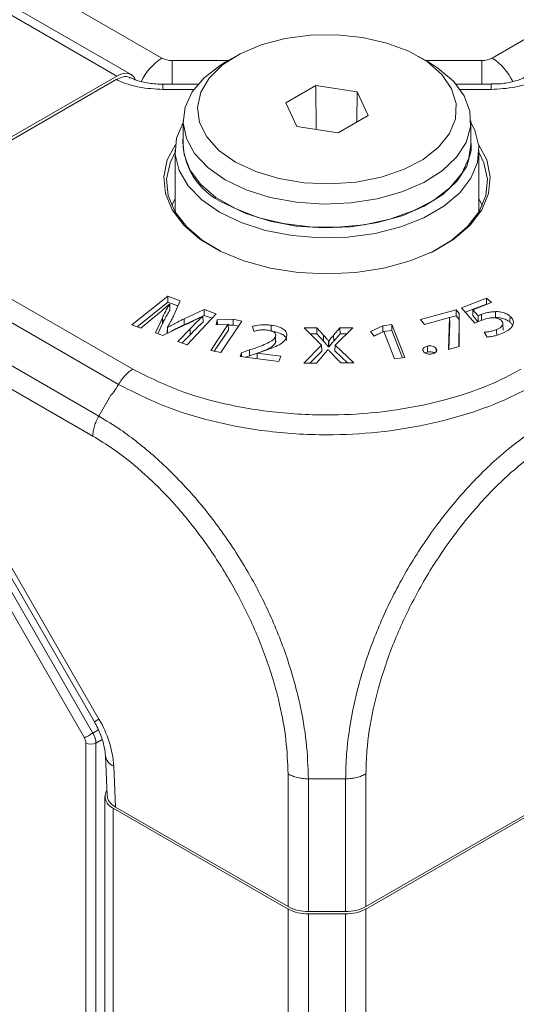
# Model space of a CAD drawing. Header units: millimetres. Extents: x 0 to 1118, y 0 to 864.
# Tile 44 of 156: x 864.87 to 873.5, y 269.51 to 286.62. Entities that reach past the tile are written whole.
import ezdxf

# ---------------------------------------------------------------- set-up
doc = ezdxf.new("R2010")
doc.units = ezdxf.units.MM

msp = doc.modelspace()

# ---------------------------------------------------------------- linework, layer by layer
at = {"color": 9, "linetype": 'Continuous', "lineweight": 0}
for p, q in [((873.074, 285.957), (1017.195, 369.157)), ((772.541, 340.684), (867.341, 285.957)), ((866.557, 285.645), (771.504, 340.517)), ((867.518, 285.915), (867.518, 285.504)), ((867.518, 285.915), (868.492, 285.915)), ((871.923, 285.915), (872.897, 285.915)), ((872.897, 285.915), (872.897, 285.504)), ((867.358, 285.412), (867.358, 285.504)), ((867.895, 285.412), (867.358, 285.412)), ((873.058, 285.412), (872.52, 285.412)), ((873.058, 285.412), (873.058, 285.504)), ((862.332, 283.15), (866.836, 280.55)), ((866.588, 280.285), (862.08, 282.887)), ((861.741, 282.336), (866.245, 279.736)), ((866.141, 279.388), (861.642, 281.985)), ((867.351, 281.344), (867.349, 281.446)), ((867.83, 281.148), (867.829, 281.251)), ((870.145, 281.039), (870.147, 281.142)), ((870.324, 281.04), (870.322, 281.142)), ((868.864, 280.782), (868.863, 280.885)), ((862.456, 280.615), (866.143, 274.228)), ((865.994, 274.142), (862.306, 280.528)), ((862.729, 280.565), (866.248, 274.47)), ((866.455, 280.099), (866.245, 279.736)), ((866.248, 274.47), (866.168, 274.424)), ((866.143, 274.228), (866.239, 274.283)), ((866.304, 274.116), (866.195, 274.054)), ((866.019, 226.205), (866.019, 274.055)), ((866.195, 274.054), (866.195, 226.204)), ((866.505, 273.653), (866.537, 272.939)), ((869.531, 271.211), (869.531, 273.517)), ((870.531, 273.433), (869.884, 273.433)), ((869.884, 273.433), (869.884, 271.127)), ((870.531, 271.127), (870.531, 273.433)), ((870.884, 273.517), (870.884, 271.211)), ((866.495, 226.584), (866.495, 272.923)), ((869.531, 224.832), (869.531, 271.17)), ((869.884, 224.747), (869.884, 271.086)), ((870.531, 224.747), (870.531, 271.086)), ((870.884, 224.832), (870.884, 271.17))]:
    msp.add_line(p, q, dxfattribs=at)
at = {"color": 7, "linetype": 'Continuous', "lineweight": 15}
for p, q in [((866.807, 285.669), (771.754, 340.542)), ((868.616, 285.986), (868.439, 285.884)), ((871.976, 285.884), (871.799, 285.986)), ((862.284, 283.178), (866.557, 285.645)), ((866.548, 285.584), (862.332, 283.15)), ((867.966, 285.504), (867.358, 285.504)), ((870.016, 285.48), (869.493, 285.179)), ((870.73, 285.37), (870.016, 285.48)), ((870.019, 284.715), (870.016, 285.48)), ((873.058, 285.504), (872.449, 285.504)), ((870.726, 284.845), (870.73, 285.37)), ((870.922, 284.958), (870.73, 285.37)), ((869.493, 285.179), (869.685, 284.766)), ((870.399, 284.656), (870.922, 284.958)), ((867.708, 284.864), (867.708, 284.456)), ((869.685, 284.766), (870.399, 284.656)), ((872.708, 284.456), (872.708, 284.864)), ((867.57, 284.354), (867.57, 283.284)), ((872.845, 283.284), (872.845, 284.354)), ((867.57, 283.516), (867.512, 283.395)), ((872.903, 283.395), (872.845, 283.516)), ((867.441, 281.817), (866.821, 281.321)), ((867.656, 281.739), (867.441, 281.817)), ((867.441, 281.713), (867.441, 281.817)), ((867.441, 281.713), (866.911, 281.288)), ((867.618, 281.649), (867.441, 281.713)), ((867.473, 281.681), (867.476, 281.68)), ((867.479, 281.579), (867.476, 281.68)), ((867.548, 281.489), (867.656, 281.739)), ((872.978, 281.787), (872.541, 281.617)), ((872.977, 281.683), (872.608, 281.539)), ((872.743, 281.584), (873.067, 281.711)), ((872.977, 281.683), (872.978, 281.787)), ((872.983, 281.678), (872.977, 281.683)), ((873.067, 281.711), (872.978, 281.787)), ((866.974, 281.266), (867.219, 281.466)), ((868.073, 281.589), (867.725, 281.426)), ((868.073, 281.485), (867.726, 281.323)), ((867.777, 280.976), (868.285, 281.512)), ((868.049, 281.473), (868.053, 281.472)), ((868.056, 281.37), (868.053, 281.472)), ((868.285, 281.512), (868.073, 281.589)), ((868.073, 281.485), (868.073, 281.589)), ((868.212, 281.435), (868.073, 281.485)), ((872.453, 281.582), (871.834, 281.412)), ((872.452, 281.478), (872.337, 281.447)), ((872.452, 281.478), (872.453, 281.582)), ((872.504, 281.415), (872.452, 281.478)), ((872.506, 281.517), (872.453, 281.582)), ((872.501, 280.943), (872.506, 281.517)), ((872.504, 281.415), (872.506, 281.517)), ((872.541, 281.617), (872.774, 281.349)), ((872.74, 281.482), (872.743, 281.584)), ((872.829, 281.376), (872.74, 281.482)), ((872.832, 281.477), (872.743, 281.584)), ((872.831, 281.377), (872.832, 281.477)), ((872.892, 281.4), (872.89, 281.503)), ((873.133, 281.448), (873.133, 281.551)), ((873.386, 281.368), (873.388, 281.471)), ((866.821, 281.321), (866.974, 281.266)), ((867.349, 281.446), (867.229, 281.182)), ((867.351, 281.344), (867.271, 281.167)), ((867.356, 281.136), (867.729, 281.314)), ((867.726, 281.323), (867.725, 281.426)), ((868.492, 281.332), (868.19, 280.876)), ((868.302, 281.406), (868.281, 281.32)), ((868.281, 281.32), (868.489, 281.332)), ((868.577, 281.421), (868.302, 281.406)), ((868.304, 281.322), (868.302, 281.406)), ((868.365, 280.838), (868.728, 281.387)), ((868.489, 281.332), (868.492, 281.332)), ((868.495, 281.23), (868.492, 281.332)), ((868.577, 281.317), (868.492, 281.313)), ((868.728, 281.387), (868.577, 281.421)), ((868.577, 281.317), (868.577, 281.421)), ((868.668, 281.297), (868.577, 281.317)), ((868.912, 281.294), (868.939, 281.21)), ((869.24, 281.212), (869.241, 281.315)), ((871.178, 281.305), (870.963, 281.205)), ((871.335, 281.326), (871.178, 281.305)), ((871.179, 281.202), (871.178, 281.305)), ((871.334, 281.222), (871.335, 281.326)), ((871.561, 280.752), (871.335, 281.326)), ((871.834, 281.412), (871.903, 281.329)), ((871.903, 281.329), (872.336, 281.448)), ((872.337, 281.446), (872.317, 280.893)), ((872.34, 281.344), (872.323, 280.895)), ((872.336, 281.448), (872.337, 281.446)), ((872.34, 281.344), (872.337, 281.446)), ((872.5, 280.943), (872.504, 281.415)), ((873.265, 281.23), (873.263, 281.333)), ((867.229, 281.182), (867.356, 281.136)), ((867.434, 281.177), (867.436, 281.279)), ((867.437, 281.175), (867.434, 281.177)), ((867.44, 281.278), (867.436, 281.279)), ((867.44, 281.177), (867.44, 281.278)), ((867.829, 281.251), (867.618, 281.033)), ((867.83, 281.148), (867.693, 281.006)), ((868.495, 281.23), (868.251, 280.863)), ((869.312, 281.155), (869.312, 281.162)), ((869.314, 281.06), (869.312, 281.121)), ((870.032, 281.267), (869.811, 281.267)), ((869.811, 281.267), (870.115, 280.966)), ((870.031, 281.164), (869.915, 281.164)), ((870.031, 281.164), (870.032, 281.267)), ((870.145, 281.039), (870.031, 281.164)), ((870.147, 281.142), (870.032, 281.267)), ((870.433, 281.269), (870.322, 281.142)), ((870.435, 281.165), (870.324, 281.04)), ((870.348, 280.971), (870.654, 281.269)), ((870.654, 281.269), (870.433, 281.269)), ((870.435, 281.165), (870.433, 281.269)), ((870.548, 281.166), (870.435, 281.165)), ((870.963, 281.205), (871.028, 281.127)), ((871.179, 281.202), (871.025, 281.13)), ((871.028, 281.127), (871.189, 281.204)), ((871.188, 281.203), (871.179, 281.202)), ((871.189, 281.204), (871.192, 281.204)), ((871.334, 281.222), (871.192, 281.204)), ((871.192, 281.204), (871.379, 280.728)), ((871.521, 280.747), (871.334, 281.222)), ((872.938, 281.192), (872.988, 281.11)), ((873.155, 281.136), (873.154, 281.24)), ((867.618, 281.033), (867.777, 280.976)), ((869.313, 281.01), (869.311, 281.113)), ((870.115, 280.966), (869.804, 280.657)), ((870.117, 280.864), (870.115, 280.966)), ((870.235, 280.937), (870.236, 281.04)), ((870.239, 281.04), (870.236, 281.04)), ((870.241, 280.937), (870.239, 281.04)), ((870.346, 280.868), (870.348, 280.971)), ((870.672, 280.659), (870.348, 280.971)), ((871.953, 280.849), (871.953, 280.952)), ((868.19, 280.876), (868.365, 280.838)), ((868.722, 280.837), (868.697, 280.771)), ((868.863, 280.885), (868.722, 280.837)), ((868.723, 280.767), (868.722, 280.837)), ((868.864, 280.782), (868.795, 280.758)), ((868.985, 280.825), (868.864, 280.782)), ((868.995, 280.733), (868.997, 280.828)), ((868.997, 280.828), (868.998, 280.829)), ((869.407, 280.777), (868.997, 280.828)), ((868.998, 280.829), (869.102, 280.862)), ((869.373, 280.686), (869.407, 280.777)), ((870.117, 280.864), (869.909, 280.657)), ((870.025, 280.657), (870.129, 280.779)), ((870.223, 280.894), (870.228, 280.894)), ((870.241, 280.937), (870.235, 280.937)), ((870.334, 280.779), (870.45, 280.659)), ((870.564, 280.659), (870.346, 280.868)), ((871.953, 280.849), (871.911, 280.834)), ((872.034, 280.817), (872.034, 280.817)), ((872.105, 280.856), (872.106, 280.907)), ((872.317, 280.893), (872.501, 280.943)), ((868.697, 280.771), (869.373, 280.686)), ((869.804, 280.657), (870.025, 280.657)), ((870.45, 280.659), (870.672, 280.659)), ((871.379, 280.728), (871.561, 280.752)), ((862.649, 280.519), (866.168, 274.424)), ((866.359, 273.835), (866.39, 273.137)), ((866.349, 273.127), (866.349, 226.788)), ((866.495, 272.923), (869.531, 271.17)), ((869.531, 271.211), (866.537, 272.939)), ((873.878, 272.939), (870.884, 271.211)), ((870.884, 271.17), (873.92, 272.923)), ((870.531, 271.127), (869.884, 271.127)), ((869.884, 271.086), (870.531, 271.086))]:
    msp.add_line(p, q, dxfattribs=at)
at = {"color": 7, "linetype": 'Continuous', "lineweight": 15, "flags": 128}
for points in [[(868.617, 284.15), (868.969, 283.984), (869.373, 283.862), (869.811, 283.79), (870.265, 283.77), (870.716, 283.803), (871.147, 283.888), (871.539, 284.021), (871.877, 284.197), (872.147, 284.409), (872.337, 284.648), (872.44, 284.904), (872.451, 285.167), (872.371, 285.425), (872.202, 285.67), (871.951, 285.889), (871.629, 286.075), (871.249, 286.219), (870.826, 286.317), (870.378, 286.363), (869.923, 286.357), (869.48, 286.297), (869.066, 286.187), (868.699, 286.032), (868.394, 285.837), (868.163, 285.61), (868.016, 285.362), (867.958, 285.101), (867.993, 284.839), (868.118, 284.586), (868.329, 284.353), (868.617, 284.15)], [(868.44, 283.843), (868.137, 284.055), (867.909, 284.296), (867.765, 284.557), (867.708, 284.83), (867.742, 285.103), (867.865, 285.368), (868.073, 285.615), (868.358, 285.835), (868.439, 285.884)], [(871.976, 285.884), (872.135, 285.783), (872.402, 285.556), (872.589, 285.303), (872.69, 285.035), (872.701, 284.761), (872.622, 284.49), (872.456, 284.233), (872.209, 283.999), (871.889, 283.796), (871.509, 283.632), (871.081, 283.512), (870.622, 283.441), (870.148, 283.421), (869.676, 283.454), (869.223, 283.537), (868.806, 283.669), (868.44, 283.843)], [(866.557, 285.645), (866.626, 285.676), (866.692, 285.692), (866.754, 285.689), (866.807, 285.669), (866.851, 285.633), (866.884, 285.581), (866.884, 285.58)], [(868.343, 283.277), (868.032, 283.493), (867.795, 283.739), (867.64, 284.005), (867.573, 284.283), (867.595, 284.564), (867.707, 284.838), (867.708, 284.839)], [(872.708, 284.839), (872.775, 284.702), (872.842, 284.424), (872.82, 284.143), (872.708, 283.87), (872.512, 283.613), (872.237, 283.381), (871.892, 283.182), (871.491, 283.023), (871.046, 282.91), (870.572, 282.846), (870.086, 282.833), (869.604, 282.872), (869.142, 282.961), (868.717, 283.098), (868.343, 283.277)], [(868.431, 283.43), (868.799, 283.255), (869.218, 283.122), (869.673, 283.038), (870.148, 283.006), (870.624, 283.025), (871.086, 283.097), (871.515, 283.217), (871.898, 283.382), (872.219, 283.587), (872.467, 283.822), (872.634, 284.08), (872.714, 284.352), (872.708, 284.6)], [(872.839, 284.454), (872.982, 284.186), (873.043, 283.896), (873.014, 283.606), (872.897, 283.322), (872.694, 283.055), (872.413, 282.813), (872.062, 282.604), (871.652, 282.434), (871.197, 282.309), (870.71, 282.232), (870.208, 282.206), (869.705, 282.232), (869.218, 282.309), (868.763, 282.434), (868.353, 282.604), (868.002, 282.813), (867.721, 283.055), (867.518, 283.322), (867.401, 283.606), (867.372, 283.896), (867.434, 284.186), (867.576, 284.454)], [(867.708, 284.456), (867.725, 284.284), (867.826, 284.016), (868.013, 283.764), (868.28, 283.537), (868.616, 283.343), (869.009, 283.189), (869.446, 283.081), (869.911, 283.023), (870.386, 283.016), (870.855, 283.062), (871.3, 283.158), (871.706, 283.3), (872.057, 283.485), (872.342, 283.705), (872.55, 283.951), (872.673, 284.216), (872.708, 284.456)], [(867.57, 284.322), (867.482, 284.139), (867.422, 283.855), (867.45, 283.57), (867.566, 283.291), (867.765, 283.029), (868.041, 282.792), (868.36, 282.599)], [(872, 282.571), (872.029, 282.586), (872.374, 282.792), (872.65, 283.029), (872.849, 283.291), (872.965, 283.57), (872.993, 283.855), (872.933, 284.139), (872.845, 284.322)]]:
    msp.add_lwpolyline(points, dxfattribs=at)
at = {"color": 9, "linetype": 'Continuous', "lineweight": 0, "flags": 128}
msp.add_lwpolyline([(865.994, 274.142), (866.007, 274.15), (866.024, 274.16), (866.043, 274.17), (866.063, 274.182), (866.084, 274.194), (866.104, 274.206), (866.124, 274.218), (866.143, 274.228)], dxfattribs=at)
at = {"color": 9, "linetype": 'Continuous', "lineweight": 0}
for centre, radius, start, end in [((867.867, 285.131), 0.979, 122.4742, 154.5162), ((867.511, 286.275), 0.361, 241.9598, 271.1441), ((872.904, 286.275), 0.361, 268.8559, 298.0402), ((872.548, 285.131), 0.98, 25.2433, 57.5185), ((864.664, 273.521), 1.846, 4.0861, 30.9208), ((866.108, 274.226), 0.193, 242.6565, 296.7662), ((866.589, 273.87), 0.233, 189.0626, 248.8346)]:
    msp.add_arc(centre, radius, start, end, dxfattribs=at)
at = {"color": 7, "linetype": 'Continuous', "lineweight": 15}
for centre, radius, start, end in [((868.901, 284.529), 1.195, 176.5965, 246.8542), ((866.57, 273.124), 0.215, 148.7028, 249.769), ((869.87, 271.848), 0.721, 241.9598, 271.1441), ((870.545, 271.848), 0.721, 268.8559, 298.0402), ((869.87, 271.807), 0.721, 241.9598, 271.1441), ((870.545, 271.807), 0.721, 268.8559, 298.0402)]:
    msp.add_arc(centre, radius, start, end, dxfattribs=at)
at = {"color": 9, "linetype": 'Continuous', "lineweight": 0}
for centre, major_axis, ratio, start_param, end_param in [((865.931, 274.106), (-0.063, 0.108), 0.577454, 3.927009, 4.712281), ((866.019, 274.157), (-0.124, 0.217), 0.570249, 3.929628, 4.7149)]:
    msp.add_ellipse(centre, major_axis=major_axis, ratio=ratio, start_param=start_param, end_param=end_param, dxfattribs=at)
at = {"color": 7, "linetype": 'Continuous', "lineweight": 15}
msp.add_ellipse((866.89, 273.144), major_axis=(0.5, -0.001), ratio=0.577287, start_param=3.167804, end_param=3.928362, dxfattribs=at)
for points, knots in [([(866.548, 285.584), (866.587, 285.602), (866.666, 285.638), (866.75, 285.64), (866.781, 285.615), (866.787, 285.61)], [0, 0, 0, 0, 0.447671, 0.895352, 1, 1, 1, 1]), ([(867.357, 285.504), (867.348, 285.504), (867.256, 285.502), (867.084, 285.522), (866.894, 285.567), (866.817, 285.606), (866.792, 285.618)], [0, 0, 0, 0, 0.0446264, 0.4297053, 0.8108112, 1, 1, 1, 1]), ([(873.628, 285.617), (873.624, 285.615), (873.575, 285.587), (873.427, 285.543), (873.234, 285.506), (873.106, 285.507), (873.057, 285.508)], [0, 0, 0, 0, 0.038487, 0.407466, 0.776024, 1, 1, 1, 1]), ([(867.219, 281.466), (867.248, 281.49), (867.305, 281.538), (867.389, 281.609), (867.445, 281.657), (867.473, 281.681)], [0, 0, 0, 0, 0.333206, 0.666599, 1, 1, 1, 1]), ([(867.476, 281.68), (867.46, 281.653), (867.428, 281.601), (867.386, 281.523), (867.361, 281.472), (867.349, 281.446)], [0, 0, 0, 0, 0.353346, 0.676568, 1, 1, 1, 1]), ([(867.479, 281.579), (867.462, 281.551), (867.43, 281.499), (867.388, 281.421), (867.363, 281.37), (867.351, 281.344)], [0, 0, 0, 0, 0.351939, 0.675863, 1, 1, 1, 1]), ([(867.436, 281.279), (867.452, 281.307), (867.481, 281.355), (867.517, 281.425), (867.538, 281.467), (867.548, 281.489)], [0, 0, 0, 0, 0.395144, 0.697506, 1, 1, 1, 1]), ([(867.729, 281.314), (867.767, 281.332), (867.842, 281.367), (867.948, 281.42), (868.016, 281.456), (868.049, 281.473)], [0, 0, 0, 0, 0.354154, 0.67698, 1, 1, 1, 1]), ([(868.053, 281.472), (868.027, 281.447), (867.974, 281.399), (867.901, 281.325), (867.853, 281.275), (867.829, 281.251)], [0, 0, 0, 0, 0.33782, 0.668882, 1, 1, 1, 1]), ([(872.89, 281.503), (872.885, 281.501), (872.875, 281.497), (872.855, 281.488), (872.841, 281.481), (872.832, 281.477)], [0, 0, 0, 0, 0.25029, 0.500607, 1, 1, 1, 1]), ([(873.133, 281.551), (873.109, 281.55), (873.063, 281.548), (872.979, 281.533), (872.925, 281.515), (872.89, 281.503)], [0, 0, 0, 0, 0.269218, 0.538771, 1, 1, 1, 1]), ([(873.388, 281.471), (873.373, 281.482), (873.338, 281.509), (873.263, 281.539), (873.188, 281.552), (873.145, 281.551), (873.133, 281.551)], [0, 0, 0, 0, 0.247593, 0.566285, 0.881741, 1, 1, 1, 1]), ([(873.244, 281.169), (873.299, 281.195), (873.386, 281.237), (873.444, 281.32), (873.45, 281.391), (873.42, 281.441), (873.394, 281.466), (873.388, 281.471)], [0, 0, 0, 0, 0.348853, 0.550932, 0.753331, 0.946333, 1, 1, 1, 1]), ([(867.725, 281.426), (867.686, 281.407), (867.619, 281.374), (867.524, 281.324), (867.468, 281.293), (867.44, 281.278)], [0, 0, 0, 0, 0.391311, 0.6956, 1, 1, 1, 1]), ([(867.726, 281.323), (867.688, 281.304), (867.62, 281.271), (867.537, 281.227), (867.492, 281.202), (867.475, 281.193)], [0, 0, 0, 0, 0.4449042, 0.7931955, 1, 1, 1, 1]), ([(868.056, 281.37), (868.03, 281.346), (867.977, 281.297), (867.903, 281.223), (867.855, 281.173), (867.83, 281.148)], [0, 0, 0, 0, 0.336243, 0.668093, 1, 1, 1, 1]), ([(869.241, 281.315), (869.208, 281.318), (869.12, 281.326), (869.005, 281.317), (868.933, 281.299), (868.912, 281.294)], [0, 0, 0, 0, 0.298821, 0.79388, 1, 1, 1, 1]), ([(869.503, 281.1), (869.508, 281.125), (869.518, 281.173), (869.472, 281.237), (869.39, 281.284), (869.306, 281.305), (869.253, 281.313), (869.241, 281.315)], [0, 0, 0, 0, 0.254989, 0.480261, 0.677654, 0.922777, 1, 1, 1, 1]), ([(872.774, 281.349), (872.782, 281.353), (872.8, 281.363), (872.836, 281.379), (872.865, 281.391), (872.884, 281.399)], [0, 0, 0, 0, 0.251147, 0.502364, 1, 1, 1, 1]), ([(872.884, 281.399), (872.928, 281.414), (872.991, 281.437), (873.085, 281.447), (873.149, 281.442), (873.2, 281.425), (873.222, 281.408), (873.232, 281.4)], [0, 0, 0, 0, 0.393405, 0.556787, 0.721292, 0.876223, 1, 1, 1, 1]), ([(873.386, 281.368), (873.371, 281.38), (873.337, 281.406), (873.262, 281.436), (873.188, 281.448), (873.144, 281.448), (873.133, 281.448)], [0, 0, 0, 0, 0.249386, 0.568019, 0.883407, 1, 1, 1, 1]), ([(873.232, 281.4), (873.244, 281.388), (873.263, 281.366), (873.265, 281.331), (873.246, 281.296), (873.209, 281.264), (873.171, 281.247), (873.154, 281.24)], [0, 0, 0, 0, 0.2266028, 0.3896557, 0.5524847, 0.8017068, 1, 1, 1, 1]), ([(873.428, 281.309), (873.422, 281.324), (873.412, 281.345), (873.392, 281.363), (873.386, 281.368)], [0, 0, 0, 0, 0.712227, 1, 1, 1, 1]), ([(868.939, 281.21), (868.962, 281.216), (869.003, 281.226), (869.081, 281.237), (869.135, 281.233), (869.169, 281.231)], [0, 0, 0, 0, 0.317144, 0.5705, 1, 1, 1, 1]), ([(869.169, 281.231), (869.195, 281.227), (869.237, 281.22), (869.284, 281.199), (869.309, 281.173), (869.32, 281.143), (869.314, 281.122), (869.311, 281.113)], [0, 0, 0, 0, 0.285847, 0.451029, 0.617185, 0.818662, 1, 1, 1, 1]), ([(869.503, 281.05), (869.504, 281.058), (869.508, 281.087), (869.468, 281.134), (869.389, 281.181), (869.306, 281.202), (869.253, 281.21), (869.24, 281.212)], [0, 0, 0, 0, 0.093351, 0.367344, 0.60742, 0.905924, 1, 1, 1, 1]), ([(870.236, 281.04), (870.225, 281.053), (870.205, 281.077), (870.176, 281.111), (870.157, 281.131), (870.147, 281.142)], [0, 0, 0, 0, 0.379142, 0.689542, 1, 1, 1, 1]), ([(870.322, 281.142), (870.31, 281.13), (870.29, 281.106), (870.263, 281.072), (870.247, 281.051), (870.239, 281.04)], [0, 0, 0, 0, 0.383203, 0.691529, 1, 1, 1, 1]), ([(873.154, 281.24), (873.132, 281.232), (873.089, 281.217), (873.016, 281.201), (872.964, 281.195), (872.938, 281.192)], [0, 0, 0, 0, 0.323522, 0.65786, 1, 1, 1, 1]), ([(872.988, 281.11), (873.012, 281.112), (873.059, 281.117), (873.147, 281.135), (873.206, 281.155), (873.244, 281.169)], [0, 0, 0, 0, 0.260851, 0.52127, 1, 1, 1, 1]), ([(869.311, 281.113), (869.3, 281.095), (869.273, 281.053), (869.174, 281.001), (869.036, 280.944), (868.927, 280.907), (868.863, 280.885)], [0, 0, 0, 0, 0.156836, 0.382215, 0.633721, 1, 1, 1, 1]), ([(869.313, 281.01), (869.302, 280.993), (869.275, 280.95), (869.176, 280.898), (869.083, 280.859), (869.025, 280.839), (869.01, 280.834)], [0, 0, 0, 0, 0.218624, 0.532123, 0.881674, 1, 1, 1, 1]), ([(869.102, 280.862), (869.145, 280.877), (869.231, 280.907), (869.35, 280.959), (869.457, 281.02), (869.488, 281.074), (869.503, 281.1)], [0, 0, 0, 0, 0.25393, 0.508119, 0.764037, 1, 1, 1, 1]), ([(869.312, 281.06), (869.315, 281.053), (869.322, 281.037), (869.316, 281.02), (869.313, 281.01)], [0, 0, 0, 0, 0.407922, 1, 1, 1, 1]), ([(870.235, 280.937), (870.224, 280.95), (870.204, 280.973), (870.174, 281.008), (870.155, 281.029), (870.145, 281.039)], [0, 0, 0, 0, 0.3766099, 0.6882754, 1, 1, 1, 1]), ([(870.324, 281.04), (870.312, 281.027), (870.292, 281.004), (870.265, 280.969), (870.249, 280.947), (870.241, 280.937)], [0, 0, 0, 0, 0.3807582, 0.6903054, 1, 1, 1, 1]), ([(871.953, 280.952), (871.936, 280.947), (871.908, 280.94), (871.883, 280.919), (871.872, 280.897), (871.873, 280.878), (871.878, 280.866), (871.881, 280.862)], [0, 0, 0, 0, 0.2837369, 0.4793642, 0.6749761, 0.8762656, 1, 1, 1, 1]), ([(872.106, 280.907), (872.099, 280.916), (872.086, 280.932), (872.053, 280.949), (872.017, 280.956), (871.983, 280.957), (871.962, 280.954), (871.953, 280.952)], [0, 0, 0, 0, 0.274076, 0.469587, 0.665847, 0.851499, 1, 1, 1, 1]), ([(870.129, 280.779), (870.14, 280.792), (870.162, 280.817), (870.195, 280.855), (870.214, 280.881), (870.223, 280.894)], [0, 0, 0, 0, 0.339436, 0.669496, 1, 1, 1, 1]), ([(870.228, 280.894), (870.239, 280.881), (870.262, 280.855), (870.297, 280.817), (870.322, 280.792), (870.334, 280.779)], [0, 0, 0, 0, 0.3333365, 0.6666277, 1, 1, 1, 1]), ([(871.881, 280.862), (871.888, 280.853), (871.901, 280.837), (871.935, 280.82), (871.972, 280.812), (872.006, 280.813), (872.026, 280.816), (872.034, 280.817)], [0, 0, 0, 0, 0.2710946, 0.4740543, 0.6772857, 0.8740495, 1, 1, 1, 1]), ([(872.077, 280.831), (872.068, 280.836), (872.051, 280.846), (872.016, 280.853), (871.982, 280.853), (871.962, 280.85), (871.953, 280.849)], [0, 0, 0, 0, 0.262428, 0.536402, 0.796132, 1, 1, 1, 1]), ([(872.034, 280.817), (872.049, 280.821), (872.074, 280.828), (872.101, 280.846), (872.114, 280.867), (872.115, 280.888), (872.109, 280.901), (872.106, 280.907)], [0, 0, 0, 0, 0.249647, 0.4388373, 0.6277581, 0.833821, 1, 1, 1, 1]), ([(866.168, 274.424), (866.188, 274.387), (866.248, 274.277), (866.32, 274.089), (866.353, 273.928), (866.358, 273.853), (866.359, 273.835)], [0, 0, 0, 0, 0.181252, 0.538852, 0.889885, 1, 1, 1, 1])]:
    msp.add_open_spline(points, degree=3, knots=knots, dxfattribs=at)
at = {"color": 9, "linetype": 'Continuous', "lineweight": 0}
for points, knots in [([(867.358, 285.412), (867.217, 285.42), (866.937, 285.436), (866.675, 285.523), (866.558, 285.579), (866.548, 285.584)], [0, 0, 0, 0, 0.477301, 0.954606, 1, 1, 1, 1]), ([(873.867, 285.584), (873.857, 285.579), (873.741, 285.523), (873.479, 285.436), (873.198, 285.42), (873.058, 285.412)], [0, 0, 0, 0, 0.0434569, 0.5208053, 1, 1, 1, 1]), ([(866.836, 280.55), (867.115, 280.41), (867.599, 280.168), (868.423, 279.94), (869.263, 279.792), (870.142, 279.74), (871.022, 279.783), (871.816, 279.9), (872.563, 280.095), (873.151, 280.32), (873.464, 280.488), (873.579, 280.55)], [0, 0, 0, 0, 0.147652, 0.256205, 0.364776, 0.499589, 0.608942, 0.718292, 0.827742, 0.937176, 1, 1, 1, 1]), ([(866.455, 280.099), (866.458, 280.102), (866.475, 280.117), (866.52, 280.179), (866.559, 280.24), (866.588, 280.285)], [0, 0, 0, 0, 0.0512389, 0.3045526, 1, 1, 1, 1]), ([(873.827, 280.285), (873.704, 280.219), (873.37, 280.039), (872.742, 279.792), (871.945, 279.576), (871.088, 279.441), (870.142, 279.392), (869.196, 279.452), (868.293, 279.617), (867.41, 279.871), (866.887, 280.134), (866.588, 280.285)], [0, 0, 0, 0, 0.062705, 0.17058, 0.281665, 0.389429, 0.500417, 0.63527, 0.742285, 0.852425, 1, 1, 1, 1]), ([(866.245, 279.737), (866.371, 279.66), (866.7, 279.458), (867.234, 279.032), (867.82, 278.451), (868.364, 277.778), (868.827, 277.067), (869.217, 276.315), (869.527, 275.538), (869.739, 274.775), (869.862, 274.062), (869.877, 273.644), (869.884, 273.433)], [0, 0, 0, 0, 0.065796, 0.172761, 0.282893, 0.389757, 0.499797, 0.596871, 0.703946, 0.814211, 0.906126, 1, 1, 1, 1]), ([(870.531, 273.433), (870.535, 273.576), (870.545, 273.959), (870.643, 274.633), (870.854, 275.436), (871.167, 276.25), (871.576, 277.052), (872.075, 277.814), (872.647, 278.508), (873.346, 279.195), (873.867, 279.538), (874.17, 279.737)], [0, 0, 0, 0, 0.063881, 0.171582, 0.282525, 0.390047, 0.500815, 0.616212, 0.727169, 0.841682, 1, 1, 1, 1]), ([(869.531, 273.518), (869.523, 273.712), (869.509, 274.1), (869.39, 274.759), (869.184, 275.468), (868.891, 276.188), (868.527, 276.887), (868.1, 277.549), (867.603, 278.178), (867.061, 278.726), (866.567, 279.127), (866.258, 279.316), (866.141, 279.388)], [0, 0, 0, 0, 0.092915, 0.185815, 0.294478, 0.403162, 0.500201, 0.608625, 0.717044, 0.825569, 0.934081, 1, 1, 1, 1]), ([(874.274, 279.388), (873.993, 279.203), (873.511, 278.885), (872.869, 278.239), (872.342, 277.59), (871.881, 276.879), (871.499, 276.135), (871.202, 275.385), (870.996, 274.637), (870.897, 274.01), (870.888, 273.65), (870.884, 273.518)], [0, 0, 0, 0, 0.158413, 0.271114, 0.383835, 0.49919, 0.608333, 0.717478, 0.826751, 0.936004, 1, 1, 1, 1])]:
    msp.add_open_spline(points, degree=3, knots=knots, dxfattribs=at)
for points in [[(866.588, 280.285), (866.605, 280.313), (866.64, 280.369), (866.701, 280.442), (866.767, 280.505), (866.813, 280.535), (866.836, 280.55)], [(866.245, 279.737), (866.23, 279.708), (866.199, 279.65), (866.167, 279.56), (866.145, 279.471), (866.143, 279.416), (866.141, 279.388)], [(869.884, 273.433), (869.852, 273.434), (869.786, 273.436), (869.692, 273.454), (869.604, 273.48), (869.555, 273.505), (869.531, 273.517)], [(870.531, 273.433), (870.564, 273.434), (870.629, 273.436), (870.723, 273.454), (870.811, 273.48), (870.86, 273.505), (870.884, 273.518)]]:
    msp.add_open_spline(points, degree=3, dxfattribs=at)

doc.saveas('drawing.dxf')
